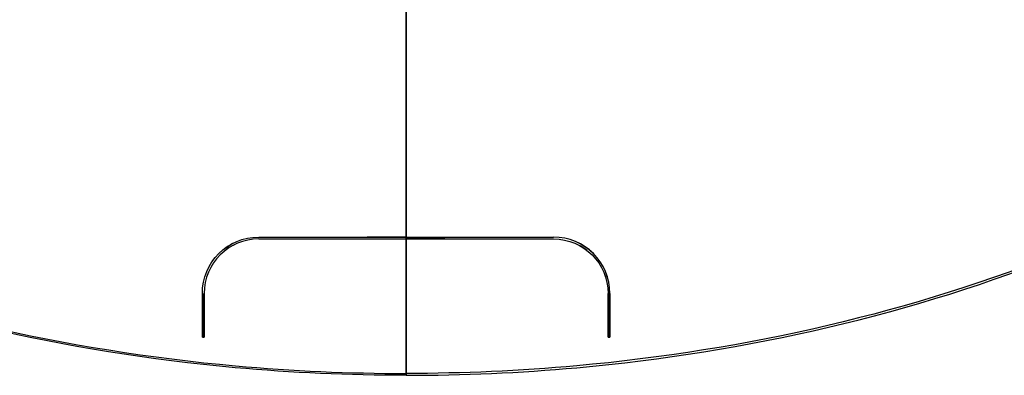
# Model space of a CAD drawing. Header units: millimetres. Extents: x -435 to 435, y -676 to 274.
# Tile 2 of 26: x -106 to 164, y -676 to -578. Entities that reach past the tile are written whole.
import ezdxf

# ---------------------------------------------------------------- set-up
doc = ezdxf.new("R2010")
doc.units = ezdxf.units.MM
doc.header["$MEASUREMENT"] = 0
doc.layers.add('Tyvek Shade', color=7, linetype='Continuous', true_color=0x000000)

msp = doc.modelspace()

# ---------------------------------------------------------------- linework, layer by layer
at = {"layer": 'Tyvek Shade', "color": 7, "true_color": 0xffffff}
for p, q in [((0, -637.85, -199.94), (-10.68, -637.85, -199.94)), ((-10.68, -638.35, -199.94), (0, -638.35, -199.94)), ((0, -637.85, -199.94), (10.68, -637.85, -199.94)), ((10.68, -638.35, -199.94), (0, -638.35, -199.94)), ((-56, -665.35, -202.48), (-56, -653.35, -202.3)), ((-56, -665.35, -202.3), (-56, -653.35, -202.3)), ((-56, -653.35, -202.39), (-56, -665.35, -202.39)), ((-55.5, -653.35, -202.26), (-55.5, -665.35, -202.26)), ((-55.5, -653.35, -202.26), (-55.5, -665.35, -202.26)), ((-55.5, -665.35, -202.35), (-55.5, -653.35, -202.35)), ((55.5, -653.35, -202.26), (55.5, -665.35, -202.26)), ((55.5, -653.35, -202.26), (55.5, -665.35, -202.26)), ((55.5, -665.35, -202.35), (55.5, -653.35, -202.35)), ((56, -665.35, -202.48), (56, -653.35, -202.3)), ((56, -665.35, -202.3), (56, -653.35, -202.3)), ((56, -653.35, -202.39), (56, -665.35, -202.39)), ((-56, -659.35, -202.48), (-56, -659.35, -202.3)), ((-55.5, -659.35, -202.44), (-55.5, -659.35, -202.26)), ((55.5, -659.35, -202.44), (55.5, -659.35, -202.26)), ((56, -659.35, -202.48), (56, -659.35, -202.3)), ((-56, -665.35, -202.37), (-55.5, -665.35, -202.37)), ((-55.75, -665.35, -202.46), (-55.75, -665.35, -202.28)), ((56, -665.35, -202.37), (55.5, -665.35, -202.37)), ((55.75, -665.35, -202.46), (55.75, -665.35, -202.28))]:
    msp.add_line(p, q, dxfattribs=at)
at = {"layer": 'Tyvek Shade', "color": 7, "true_color": 0xffffff, "extrusion": (1, 9.05599e-19, -3.44753e-14)}
msp.add_arc((-200.86, 378.77, 0), 748.63, 230.61897, 309.38404, dxfattribs=at)
at = {"layer": 'Tyvek Shade', "color": 7, "true_color": 0xffffff, "extrusion": (1, 8.87193e-19, -3.45592e-14)}
msp.add_arc((-200.86, 378.77, 0), 748.44, 230.65742, 309.34552, dxfattribs=at)
at = {"layer": 'Tyvek Shade', "color": 7, "true_color": 0xffffff, "extrusion": (-2.37091e-17, 1, 7.50355e-16)}
msp.add_arc((0, -841.39, -637.85), 641.54, 86.38057, 89.99986, dxfattribs=at)
at = {"layer": 'Tyvek Shade', "color": 7, "true_color": 0xffffff, "extrusion": (-2.30099e-17, 1, 7.28024e-16)}
msp.add_arc((0, -841.39, -637.85), 641.36, 86.37956, 89.99986, dxfattribs=at)
at = {"layer": 'Tyvek Shade', "color": 7, "true_color": 0xffffff, "extrusion": (-6.6451e-15, 1, 1.21464e-13)}
msp.add_arc((0, -841.39, -638.35), 641.54, 86.38057, 89.99986, dxfattribs=at)
at = {"layer": 'Tyvek Shade', "color": 7, "true_color": 0xffffff, "extrusion": (-1.08586e-14, 1, 1.65926e-13)}
msp.add_arc((0, -841.39, -638.35), 641.36, 86.37955, 89.99986, dxfattribs=at)
at = {"layer": 'Tyvek Shade', "color": 7, "true_color": 0xffffff, "extrusion": (2.37091e-17, 1, 7.50355e-16)}
msp.add_arc((0, -841.39, -637.85), 641.54, 90.00014, 93.61943, dxfattribs=at)
at = {"layer": 'Tyvek Shade', "color": 7, "true_color": 0xffffff, "extrusion": (2.30099e-17, 1, 7.28024e-16)}
msp.add_arc((0, -841.39, -637.85), 641.36, 90.00014, 93.62044, dxfattribs=at)
at = {"layer": 'Tyvek Shade', "color": 7, "true_color": 0xffffff, "extrusion": (6.6451e-15, 1, 1.21464e-13)}
msp.add_arc((0, -841.39, -638.35), 641.54, 90.00014, 93.61943, dxfattribs=at)
at = {"layer": 'Tyvek Shade', "color": 7, "true_color": 0xffffff, "extrusion": (1.08586e-14, 1, 1.65926e-13)}
msp.add_arc((0, -841.39, -638.35), 641.36, 90.00014, 93.62045, dxfattribs=at)
at = {"layer": 'Tyvek Shade', "color": 7, "true_color": 0xffffff}
for centre, radius, start, end in [((-40.5, -653.35, -201.8), 15.5, 117.5839, 127.989), ((-40.5, -653.35, -201.78), 15, 117.3169, 128.1256), ((40.5, -653.35, -201.78), 15, 51.8744, 62.6831), ((40.5, -653.35, -201.8), 15.5, 52.011, 62.4161)]:
    msp.add_arc(centre, radius, start, end, dxfattribs=at)
at = {"layer": 'Tyvek Shade', "color": 7, "true_color": 0xffffff, "extrusion": (3.36207e-14, 1, -3.85427e-13)}
msp.add_arc((0, -841.39, -665.35), 641.54, 84.99231, 85.03714, dxfattribs=at)
at = {"layer": 'Tyvek Shade', "color": 7, "true_color": 0xffffff, "extrusion": (-3.36207e-14, 1, -3.85427e-13)}
msp.add_arc((0, -841.39, -665.35), 641.54, 94.96286, 95.00769, dxfattribs=at)
at = {"layer": 'Tyvek Shade', "color": 7, "true_color": 0xffffff}
for points, knots in [([(0, -675.85, -199.88), (-15.68, -675.85, -199.87), (-31.36, -675.15, -200.43), (-93.75, -669.53, -205), (-139.66, -658.92, -213.72), (-224, -624.8, -238.6), (-261.81, -601.39, -254.57), (-326.48, -543, -287.94), (-353.55, -507.63, -305.43), (-395.7, -428.2, -335.75), (-410.62, -385.03, -348.3), (-430.26, -294.91, -365.34), (-435, -247.96, -369.85), (-435, -200.85, -369.85)], [-0.3332159, -0.3332159, -0.3332159, -0.3332159, -0.312574, -0.312574, -0.2505527, -0.2505527, -0.1876956, -0.1876956, -0.1248385, -0.1248385, -0.0624192, -0.0624192, 0, 0, 0, 0]), ([(-434.54, -200.85, -369.67), (-434.54, -247.9, -369.67), (-429.8, -294.79, -365.17), (-410.17, -384.82, -348.17), (-395.26, -427.95, -335.64), (-353.16, -507.29, -305.38), (-326.11, -542.6, -287.93), (-261.52, -600.95, -254.64), (-223.74, -624.34, -238.7), (-139.46, -658.43, -213.86), (-93.62, -669.03, -205.17), (-31.32, -674.64, -200.61), (-15.66, -675.34, -200.05), (0, -675.34, -200.05)], [0, 0, 0, 0, 0.0624108, 0.0624108, 0.1248216, 0.1248216, 0.1876728, 0.1876728, 0.250524, 0.250524, 0.3125884, 0.3125884, 0.33325, 0.33325, 0.33325, 0.33325]), ([(434.54, -200.85, -369.67), (434.54, -247.9, -369.67), (429.8, -294.79, -365.17), (410.17, -384.82, -348.17), (395.26, -427.95, -335.64), (353.15, -507.29, -305.38), (326.11, -542.6, -287.93), (261.51, -600.95, -254.64), (223.74, -624.34, -238.7), (139.46, -658.43, -213.86), (93.62, -669.03, -205.17), (31.32, -674.64, -200.61), (15.65, -675.34, -200.05), (0, -675.34, -200.05)], [0, 0, 0, 0, 0.0624108, 0.0624108, 0.1248216, 0.1248216, 0.1876728, 0.1876728, 0.250524, 0.250524, 0.3125884, 0.3125884, 0.33325, 0.33325, 0.33325, 0.33325]), ([(0, -675.85, -199.88), (15.67, -675.85, -199.87), (31.36, -675.15, -200.43), (93.75, -669.53, -205), (139.66, -658.92, -213.72), (224, -624.8, -238.6), (261.81, -601.39, -254.57), (326.47, -543, -287.94), (353.55, -507.63, -305.43), (395.69, -428.2, -335.75), (410.62, -385.03, -348.3), (430.26, -294.91, -365.34), (435, -247.96, -369.85), (435, -200.85, -369.85)], [-0.3332159, -0.3332159, -0.3332159, -0.3332159, -0.312574, -0.312574, -0.2505527, -0.2505527, -0.1876956, -0.1876956, -0.1248385, -0.1248385, -0.0624192, -0.0624192, 0, 0, 0, 0])]:
    msp.add_open_spline(points, degree=3, knots=knots, dxfattribs=at)
for points, degree in [([(0, -513.85, -200.03), (0, -575.85, -200.03), (0, -637.85, -200.03)], 2), ([(0, -513.85, -199.94), (0, -575.85, -199.9), (0, -637.85, -199.85)], 2), ([(-56, -653.35, -202.3), (-56, -644.77, -202.35), (-49.05, -637.85, -201.8), (-40.5, -637.85, -201.31)], 3), ([(-56, -653.35, -202.48), (-56, -644.77, -202.48), (-49.05, -637.85, -201.85), (-40.5, -637.85, -201.31)], 3), ([(-56, -653.35, -202.3), (-56, -644.77, -202.3), (-49.05, -637.85, -201.67), (-40.51, -637.85, -201.13)], 3), ([(-40.5, -638.35, -201.31), (-48.77, -638.35, -201.78), (-55.5, -645.04, -202.31), (-55.5, -653.35, -202.26)], 3), ([(-40.5, -638.35, -201.13), (-48.77, -638.35, -201.65), (-55.5, -645.04, -202.26), (-55.5, -653.35, -202.26)], 3), ([(-40.51, -637.85, -201.13), (-40.51, -637.85, -201.13), (-40.5, -637.85, -201.13), (-40.5, -637.85, -201.13)], 3), ([(-40.5, -637.85, -201.31), (-40.5, -637.85, -201.22), (-40.5, -637.85, -201.13)], 2), ([(-40.5, -637.85, -201.31), (-40.5, -637.85, -201.25), (-40.5, -637.85, -201.19), (-40.5, -637.85, -201.13)], 3), ([(-40.5, -638.35, -201.13), (-40.5, -638.35, -201.22), (-40.5, -638.35, -201.31)], 2), ([(0, -637.85, -200.03), (0, -637.85, -199.94), (0, -637.85, -199.85)], 2), ([(0, -638.35, -199.85), (0, -638.35, -199.94), (0, -638.35, -200.03)], 2), ([(0, -638.35, -200.03), (0, -656.84, -200.04), (0, -675.34, -200.05)], 2), ([(0, -638.35, -199.85), (0, -657.1, -199.86), (0, -675.85, -199.88)], 2), ([(40.5, -637.85, -201.31), (40.5, -637.85, -201.22), (40.5, -637.85, -201.13)], 2), ([(56, -653.35, -202.3), (55.99, -644.77, -202.35), (49.04, -637.85, -201.8), (40.5, -637.85, -201.31)], 3), ([(40.5, -637.85, -201.31), (40.5, -637.85, -201.25), (40.5, -637.85, -201.19), (40.5, -637.85, -201.13)], 3), ([(56, -653.35, -202.48), (56, -644.77, -202.48), (49.04, -637.85, -201.85), (40.5, -637.85, -201.31)], 3), ([(40.51, -637.85, -201.13), (40.5, -637.85, -201.13), (40.5, -637.85, -201.13), (40.5, -637.85, -201.13)], 3), ([(40.5, -638.35, -201.13), (40.5, -638.35, -201.22), (40.5, -638.35, -201.31)], 2), ([(40.5, -638.35, -201.31), (48.77, -638.35, -201.78), (55.5, -645.04, -202.31), (55.5, -653.35, -202.26)], 3), ([(40.5, -638.35, -201.13), (48.77, -638.35, -201.65), (55.5, -645.04, -202.26), (55.5, -653.35, -202.26)], 3), ([(56, -653.35, -202.3), (56, -644.77, -202.3), (49.05, -637.85, -201.67), (40.51, -637.85, -201.13)], 3), ([(-56, -653.35, -202.3), (-56, -653.35, -202.39), (-56, -653.35, -202.48)], 2), ([(-56, -665.35, -202.48), (-56, -659.35, -202.48), (-56, -653.35, -202.48)], 2), ([(56, -653.35, -202.3), (56, -653.35, -202.39), (56, -653.35, -202.48)], 2), ([(56, -665.35, -202.48), (56, -659.35, -202.48), (56, -653.35, -202.48)], 2), ([(-56, -665.35, -202.3), (-56, -665.35, -202.39), (-56, -665.35, -202.48)], 2), ([(56, -665.35, -202.3), (56, -665.35, -202.39), (56, -665.35, -202.48)], 2)]:
    msp.add_open_spline(points, degree=degree, dxfattribs=at)
for points in [[(-55.5, -665.35, -202.26), (-55.75, -665.35, -202.37), (-56, -665.35, -202.48)], [(-55.5, -665.35, -202.26), (-55.75, -665.35, -202.37), (-56, -665.35, -202.48)], [(55.5, -665.35, -202.26), (55.75, -665.35, -202.37), (56, -665.35, -202.48)], [(55.5, -665.35, -202.26), (55.75, -665.35, -202.37), (56, -665.35, -202.48)]]:
    msp.add_rational_spline(points, [1, 0.999999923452, 1], degree=2, dxfattribs=at)

doc.saveas('drawing.dxf')
